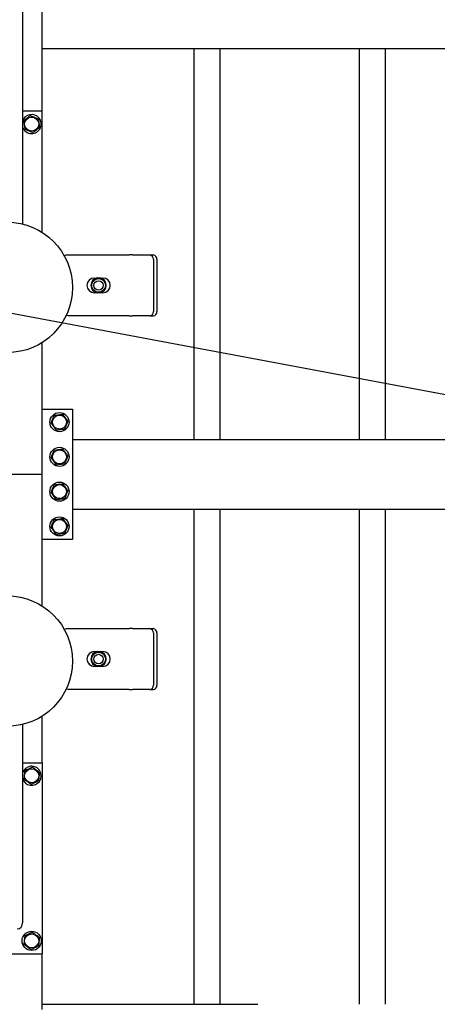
# Model space of a CAD drawing. Header units: millimetres. Extents: x 0 to 841, y 0 to 594.
# Tile 152 of 177: x 539 to 563, y 374 to 431. Entities that reach past the tile are written whole.
import ezdxf

# ---------------------------------------------------------------- set-up
doc = ezdxf.new("R2010")
doc.units = ezdxf.units.MM
doc.layers.add('NOTES', color=6, linetype='Continuous')
doc.layers.add('TRAIT-FORT', color=4, linetype='Continuous', lineweight=25)
doc.dimstyles.new('SLDDIMSTYLE2', dxfattribs={"dimtxt": 0.18, "dimasz": 1, "dimexe": 0, "dimexo": 0.0625, "dimgap": 0, "dimtad": 0, "dimtih": 1, "dimtoh": 1, "dimdec": 0, "dimrnd": 1e-09, "dimzin": 0, "dimdsep": 46, "dimtxsty": 'Standard', "dimblk1": 'DOT', "dimblk2": 'DOT', "dimsah": 1, "dimcen": 0.09, "dimadec": 0, "dimazin": 0, "dimtfac": 1, "dimtdec": 0, "dimtofl": 0, "dimtmove": 0, "dimatfit": 3, "dimldrblk": 'DOT', "dimfxl": 1, "dimfrac": 2, "dimtolj": 1, "dimtzin": 0, "dimarcsym": 0})

# ---------------------------------------------------------------- blocks, each defined once
blk = doc.blocks.new('_Dot')
at = {"color": 0, "linetype": 'ByBlock', "lineweight": -2}
blk.add_line((-0.5, 0), (-1, 0), dxfattribs=at)
at = {"color": 0, "linetype": 'ByBlock', "const_width": 0.5}
blk.add_lwpolyline([(-0.25, 0, 1), (0.25, 0, 1)], format="xyb", close=True, dxfattribs=at)

msp = doc.modelspace()

# ---------------------------------------------------------------- linework, layer by layer
at = {"layer": 'TRAIT-FORT', "color": 4, "linetype": 'Continuous', "lineweight": 25}
for p, q in [((539.537, 438.237), (539.537, 418.78)), ((540.662, 429.183), (540.662, 432.583)), ((540.662, 428.883), (540.662, 429.183)), ((540.662, 425.283), (540.662, 428.883)), ((540.662, 428.883), (578.662, 428.883)), ((549.412, 406.383), (549.412, 428.883)), ((550.912, 406.383), (550.912, 428.883)), ((558.912, 406.383), (558.912, 428.883)), ((560.412, 406.383), (560.412, 428.883)), ((540.662, 425.283), (539.537, 425.283)), ((540.662, 418.305), (540.662, 425.283)), ((542.161, 417.001), (545.661, 417.001)), ((545.861, 417.001), (545.661, 417.001)), ((545.861, 417.001), (546.85, 417.001)), ((546.85, 417.001), (547.05, 417.001)), ((547.067, 416.751), (547.067, 413.751)), ((547.267, 416.751), (547.267, 413.751)), ((543.661, 415.676), (543.788, 415.676)), ((543.775, 415.654), (543.822, 415.68)), ((543.822, 415.68), (543.827, 415.685)), ((543.822, 415.639), (543.822, 415.68)), ((543.827, 415.685), (543.838, 415.676)), ((543.838, 415.642), (543.838, 415.676)), ((543.984, 415.676), (543.995, 415.685)), ((543.984, 415.642), (543.984, 415.676)), ((543.995, 415.685), (543.999, 415.68)), ((543.999, 415.68), (543.999, 415.639)), ((543.999, 415.68), (544.046, 415.654)), ((544.033, 415.676), (544.161, 415.676)), ((543.788, 414.826), (543.661, 414.826)), ((543.822, 414.822), (543.775, 414.849)), ((543.822, 414.822), (543.822, 414.864)), ((543.827, 414.817), (543.822, 414.822)), ((543.838, 414.826), (543.827, 414.817)), ((543.838, 414.86), (543.838, 414.826)), ((543.984, 414.86), (543.984, 414.826)), ((543.995, 414.817), (543.984, 414.826)), ((543.999, 414.822), (543.995, 414.817)), ((543.999, 414.864), (543.999, 414.822)), ((544.046, 414.849), (543.999, 414.822)), ((544.161, 414.826), (544.033, 414.826)), ((545.661, 413.501), (542.161, 413.501)), ((545.661, 413.501), (545.861, 413.501)), ((546.85, 413.501), (545.861, 413.501)), ((546.85, 413.501), (547.05, 413.501)), ((540.662, 404.383), (540.662, 411.961)), ((540.662, 408.133), (542.412, 408.133)), ((542.412, 408.133), (542.412, 400.633)), ((542.412, 406.383), (576.912, 406.383)), ((536.962, 404.383), (540.362, 404.383)), ((540.362, 404.383), (540.662, 404.383)), ((540.362, 404.383), (540.662, 404.383)), ((540.662, 396.805), (540.662, 404.383)), ((542.412, 402.383), (576.912, 402.383)), ((549.412, 373.883), (549.412, 402.383)), ((550.912, 373.883), (550.912, 402.383)), ((558.912, 373.883), (558.912, 402.383)), ((560.412, 373.883), (560.412, 402.383)), ((542.412, 400.633), (540.662, 400.633)), ((542.161, 395.501), (545.661, 395.501)), ((545.861, 395.501), (545.661, 395.501)), ((545.861, 395.501), (546.85, 395.501)), ((546.85, 395.501), (547.05, 395.501)), ((547.067, 395.251), (547.067, 392.251)), ((547.267, 395.251), (547.267, 392.251)), ((543.661, 394.176), (543.788, 394.176)), ((543.775, 394.154), (543.822, 394.18)), ((543.822, 394.18), (543.827, 394.185)), ((543.822, 394.139), (543.822, 394.18)), ((543.827, 394.185), (543.838, 394.176)), ((543.838, 394.142), (543.838, 394.176)), ((543.984, 394.176), (543.995, 394.185)), ((543.984, 394.142), (543.984, 394.176)), ((543.995, 394.185), (543.999, 394.18)), ((543.999, 394.18), (543.999, 394.139)), ((543.999, 394.18), (544.046, 394.154)), ((544.033, 394.176), (544.161, 394.176)), ((543.788, 393.326), (543.661, 393.326)), ((543.822, 393.322), (543.775, 393.349)), ((543.822, 393.322), (543.822, 393.364)), ((543.827, 393.317), (543.822, 393.322)), ((543.838, 393.326), (543.827, 393.317)), ((543.838, 393.36), (543.838, 393.326)), ((543.984, 393.36), (543.984, 393.326)), ((543.995, 393.317), (543.984, 393.326)), ((543.999, 393.322), (543.995, 393.317)), ((543.999, 393.364), (543.999, 393.322)), ((544.046, 393.349), (543.999, 393.322)), ((544.161, 393.326), (544.033, 393.326)), ((545.661, 392.001), (542.161, 392.001)), ((545.661, 392.001), (545.861, 392.001)), ((546.85, 392.001), (545.861, 392.001)), ((546.85, 392.001), (547.05, 392.001)), ((540.662, 387.783), (540.662, 390.461)), ((539.537, 389.987), (539.537, 378.578)), ((539.537, 387.783), (540.662, 387.783)), ((540.662, 387.783), (540.662, 376.783)), ((536.662, 376.783), (540.662, 376.783)), ((540.662, 373.883), (540.662, 376.783)), ((540.662, 373.883), (553.062, 373.883)), ((540.662, 373.583), (540.662, 373.883))]:
    msp.add_line(p, q, dxfattribs=at)
at = {"layer": 'TRAIT-FORT', "color": 4, "linetype": 'Continuous', "lineweight": 25, "flags": 128}
for points in [[(542.161, 413.501), (542.063, 413.511), (542.043, 413.515)], [(542.161, 392.001), (542.063, 392.011), (542.038, 392.016)]]:
    msp.add_lwpolyline(points, dxfattribs=at)
at = {"layer": 'TRAIT-FORT', "color": 4, "linetype": 'Continuous', "lineweight": 25}
for centre, radius in [((540.062, 424.533), 0.404), ((538.662, 415.133), 3.75), ((543.911, 415.251), 0.397), ((543.911, 415.251), 0.272), ((541.662, 407.383), 0.55), ((541.662, 407.383), 0.404), ((541.662, 405.383), 0.55), ((541.662, 405.383), 0.404), ((541.662, 403.383), 0.55), ((541.662, 403.383), 0.404), ((541.662, 401.383), 0.55), ((541.662, 401.383), 0.404), ((538.662, 393.633), 3.75), ((543.911, 393.751), 0.397), ((543.911, 393.751), 0.272), ((540.062, 387.033), 0.404), ((540.062, 377.533), 0.55), ((540.062, 377.533), 0.404)]:
    msp.add_circle(centre, radius, dxfattribs=at)
for centre, radius, start, end in [((540.062, 424.533), 0.55, 337.4773, 162.6586), ((540.062, 424.533), 0.55, 197.3414, 337.4773), ((542.161, 416.501), 0.5, 90, 116.2123), ((546.832, 416.767), 0.235, 356.1887, 85.5981), ((547.032, 416.767), 0.235, 356.1887, 85.5981), ((543.661, 415.251), 0.425, 90, 270), ((543.911, 415.251), 0.442, 100.9664, 259.0336), ((543.911, 415.251), 0.425, 108.5751, 251.4249), ((543.911, 415.251), 0.442, 280.9664, 79.0336), ((543.911, 415.251), 0.425, 288.5751, 71.4249), ((544.161, 415.251), 0.425, 270, 90), ((546.832, 413.735), 0.235, 274.4019, 3.8113), ((547.032, 413.735), 0.235, 274.4019, 3.8113), ((542.161, 395.001), 0.5, 90, 116.943), ((546.832, 395.267), 0.235, 356.1887, 85.5981), ((547.032, 395.267), 0.235, 356.1887, 85.5981), ((543.661, 393.751), 0.425, 90, 270), ((543.911, 393.751), 0.442, 100.9664, 259.0336), ((543.911, 393.751), 0.425, 108.5751, 251.4249), ((543.911, 393.751), 0.442, 280.9664, 79.0336), ((543.911, 393.751), 0.425, 288.5751, 71.4249), ((544.161, 393.751), 0.425, 270, 90), ((546.832, 392.235), 0.235, 274.4019, 3.8113), ((547.032, 392.235), 0.235, 274.4019, 3.8113), ((540.062, 387.033), 0.55, 324.3948, 162.6586), ((540.062, 387.033), 0.55, 197.3414, 324.3948)]:
    msp.add_arc(centre, radius, start, end, dxfattribs=at)
msp.add_ellipse((539.237, 378.578), major_axis=(0, -0.353), ratio=0.850615, start_param=0, end_param=1.570796, dxfattribs=at)
for points, knots in [([(540.001, 425.02), (539.967, 424.994), (539.899, 424.942), (539.797, 424.866), (539.7, 424.792), (539.64, 424.747), (539.61, 424.724)], [0, 0, 0, 0, 0.2646049, 0.5349477, 0.7653431, 1, 1, 1, 1]), ([(540.001, 425.02), (540.041, 425.004), (540.12, 424.97), (540.238, 424.92), (540.35, 424.873), (540.419, 424.844), (540.454, 424.829)], [0, 0, 0, 0, 0.264605, 0.534948, 0.765343, 1, 1, 1, 1]), ([(539.61, 424.724), (539.618, 424.662), (539.63, 424.56), (539.649, 424.411), (539.661, 424.311), (539.669, 424.254), (539.671, 424.237)], [0, 0, 0, 0, 0.385549, 0.637642, 0.896546, 1, 1, 1, 1]), ([(540.454, 424.829), (540.461, 424.767), (540.474, 424.665), (540.492, 424.516), (540.505, 424.416), (540.512, 424.359), (540.514, 424.342)], [0, 0, 0, 0, 0.385549, 0.637642, 0.896546, 1, 1, 1, 1]), ([(540.123, 424.046), (540.083, 424.063), (540.004, 424.096), (539.887, 424.146), (539.774, 424.193), (539.705, 424.222), (539.671, 424.237)], [0, 0, 0, 0, 0.2646049, 0.5349477, 0.7653431, 1, 1, 1, 1]), ([(540.123, 424.046), (540.157, 424.072), (540.225, 424.124), (540.327, 424.201), (540.424, 424.274), (540.484, 424.319), (540.514, 424.342)], [0, 0, 0, 0, 0.264605, 0.534948, 0.765343, 1, 1, 1, 1]), ([(543.775, 415.654), (543.767, 415.645), (543.753, 415.63), (543.741, 415.601), (543.736, 415.59)], [0, 0, 0, 0, 0.593144, 1, 1, 1, 1]), ([(543.838, 415.676), (543.839, 415.676), (543.842, 415.676), (543.856, 415.677), (543.876, 415.678), (543.896, 415.679), (543.915, 415.679), (543.935, 415.679), (543.957, 415.677), (543.974, 415.676), (543.982, 415.676), (543.983, 415.676), (543.984, 415.676)], [0, 0, 0, 0, 0.112459, 0.224891, 0.338077, 0.451935, 0.500009, 0.61321, 0.72639, 0.840088, 0.953755, 1, 1, 1, 1]), ([(544.046, 415.654), (544.054, 415.645), (544.065, 415.635), (544.075, 415.613), (544.077, 415.608)], [0, 0, 0, 0, 0.7627548, 1, 1, 1, 1]), ([(543.775, 414.849), (543.767, 414.857), (543.757, 414.866), (543.748, 414.886), (543.747, 414.89)], [0, 0, 0, 0, 0.8279596, 1, 1, 1, 1]), ([(543.984, 414.826), (543.982, 414.826), (543.979, 414.827), (543.965, 414.826), (543.945, 414.824), (543.926, 414.823), (543.906, 414.823), (543.886, 414.824), (543.864, 414.825), (543.848, 414.826), (543.84, 414.827), (543.838, 414.826), (543.838, 414.826)], [0, 0, 0, 0, 0.112459, 0.224891, 0.338077, 0.451935, 0.500009, 0.61321, 0.72639, 0.840088, 0.953755, 1, 1, 1, 1]), ([(544.046, 414.849), (544.054, 414.857), (544.066, 414.868), (544.075, 414.89), (544.078, 414.895)], [0, 0, 0, 0, 0.753414, 1, 1, 1, 1]), ([(541.175, 407.322), (541.192, 407.362), (541.225, 407.441), (541.275, 407.559), (541.322, 407.671), (541.351, 407.74), (541.366, 407.775)], [0, 0, 0, 0, 0.264605, 0.534948, 0.765343, 1, 1, 1, 1]), ([(541.366, 407.775), (541.428, 407.782), (541.531, 407.795), (541.679, 407.814), (541.779, 407.826), (541.837, 407.833), (541.853, 407.835)], [0, 0, 0, 0, 0.385549, 0.637642, 0.896546, 1, 1, 1, 1]), ([(542.149, 407.444), (542.123, 407.478), (542.071, 407.546), (541.994, 407.648), (541.921, 407.745), (541.876, 407.805), (541.853, 407.835)], [0, 0, 0, 0, 0.264605, 0.534948, 0.765343, 1, 1, 1, 1]), ([(542.149, 407.444), (542.132, 407.404), (542.099, 407.325), (542.049, 407.208), (542.002, 407.095), (541.973, 407.026), (541.958, 406.992)], [0, 0, 0, 0, 0.264605, 0.534948, 0.765343, 1, 1, 1, 1]), ([(541.175, 407.322), (541.201, 407.289), (541.253, 407.22), (541.33, 407.118), (541.403, 407.021), (541.448, 406.961), (541.471, 406.931)], [0, 0, 0, 0, 0.264605, 0.534948, 0.765343, 1, 1, 1, 1]), ([(541.471, 406.931), (541.533, 406.939), (541.635, 406.952), (541.784, 406.97), (541.884, 406.982), (541.942, 406.99), (541.958, 406.992)], [0, 0, 0, 0, 0.3855495, 0.6376419, 0.8965462, 1, 1, 1, 1]), ([(541.175, 405.322), (541.192, 405.362), (541.225, 405.441), (541.275, 405.559), (541.322, 405.671), (541.351, 405.74), (541.366, 405.775)], [0, 0, 0, 0, 0.264605, 0.534948, 0.765343, 1, 1, 1, 1]), ([(541.366, 405.775), (541.428, 405.782), (541.531, 405.795), (541.679, 405.814), (541.779, 405.826), (541.837, 405.833), (541.853, 405.835)], [0, 0, 0, 0, 0.385549, 0.637642, 0.896546, 1, 1, 1, 1]), ([(542.149, 405.444), (542.123, 405.478), (542.071, 405.546), (541.994, 405.648), (541.921, 405.745), (541.876, 405.805), (541.853, 405.835)], [0, 0, 0, 0, 0.264605, 0.534948, 0.765343, 1, 1, 1, 1]), ([(541.175, 405.322), (541.201, 405.289), (541.253, 405.22), (541.33, 405.118), (541.403, 405.021), (541.448, 404.961), (541.471, 404.931)], [0, 0, 0, 0, 0.264605, 0.534948, 0.765343, 1, 1, 1, 1]), ([(542.149, 405.444), (542.132, 405.404), (542.099, 405.325), (542.049, 405.208), (542.002, 405.095), (541.973, 405.026), (541.958, 404.992)], [0, 0, 0, 0, 0.264605, 0.534948, 0.765343, 1, 1, 1, 1]), ([(541.471, 404.931), (541.533, 404.939), (541.635, 404.952), (541.784, 404.97), (541.884, 404.982), (541.942, 404.99), (541.958, 404.992)], [0, 0, 0, 0, 0.3855495, 0.6376419, 0.8965462, 1, 1, 1, 1]), ([(541.175, 403.322), (541.192, 403.362), (541.225, 403.441), (541.275, 403.559), (541.322, 403.671), (541.351, 403.74), (541.366, 403.775)], [0, 0, 0, 0, 0.264605, 0.534948, 0.765343, 1, 1, 1, 1]), ([(541.366, 403.775), (541.428, 403.782), (541.531, 403.795), (541.679, 403.814), (541.779, 403.826), (541.837, 403.833), (541.853, 403.835)], [0, 0, 0, 0, 0.385549, 0.637642, 0.896546, 1, 1, 1, 1]), ([(542.149, 403.444), (542.123, 403.478), (542.071, 403.546), (541.994, 403.648), (541.921, 403.745), (541.876, 403.805), (541.853, 403.835)], [0, 0, 0, 0, 0.264605, 0.534948, 0.765343, 1, 1, 1, 1]), ([(542.149, 403.444), (542.132, 403.404), (542.099, 403.325), (542.049, 403.208), (542.002, 403.095), (541.973, 403.026), (541.958, 402.992)], [0, 0, 0, 0, 0.264605, 0.534948, 0.765343, 1, 1, 1, 1]), ([(541.175, 403.322), (541.201, 403.289), (541.253, 403.22), (541.33, 403.118), (541.403, 403.021), (541.448, 402.961), (541.471, 402.931)], [0, 0, 0, 0, 0.264605, 0.534948, 0.765343, 1, 1, 1, 1]), ([(541.471, 402.931), (541.533, 402.939), (541.635, 402.952), (541.784, 402.97), (541.884, 402.982), (541.942, 402.99), (541.958, 402.992)], [0, 0, 0, 0, 0.3855495, 0.6376419, 0.8965462, 1, 1, 1, 1]), ([(541.175, 401.322), (541.192, 401.362), (541.225, 401.441), (541.275, 401.559), (541.322, 401.671), (541.351, 401.74), (541.366, 401.775)], [0, 0, 0, 0, 0.264605, 0.534948, 0.765343, 1, 1, 1, 1]), ([(541.366, 401.775), (541.428, 401.782), (541.531, 401.795), (541.679, 401.814), (541.779, 401.826), (541.837, 401.833), (541.853, 401.835)], [0, 0, 0, 0, 0.385549, 0.637642, 0.896546, 1, 1, 1, 1]), ([(542.149, 401.444), (542.123, 401.478), (542.071, 401.546), (541.994, 401.648), (541.921, 401.745), (541.876, 401.805), (541.853, 401.835)], [0, 0, 0, 0, 0.264605, 0.534948, 0.765343, 1, 1, 1, 1]), ([(541.175, 401.322), (541.201, 401.289), (541.253, 401.22), (541.33, 401.118), (541.403, 401.021), (541.448, 400.961), (541.471, 400.931)], [0, 0, 0, 0, 0.264605, 0.534948, 0.765343, 1, 1, 1, 1]), ([(542.149, 401.444), (542.132, 401.404), (542.099, 401.325), (542.049, 401.208), (542.002, 401.095), (541.973, 401.026), (541.958, 400.992)], [0, 0, 0, 0, 0.264605, 0.534948, 0.765343, 1, 1, 1, 1]), ([(541.471, 400.931), (541.533, 400.939), (541.635, 400.952), (541.784, 400.97), (541.884, 400.982), (541.942, 400.99), (541.958, 400.992)], [0, 0, 0, 0, 0.3855495, 0.6376419, 0.8965462, 1, 1, 1, 1]), ([(543.775, 394.154), (543.767, 394.145), (543.753, 394.13), (543.741, 394.101), (543.736, 394.09)], [0, 0, 0, 0, 0.593144, 1, 1, 1, 1]), ([(543.838, 394.176), (543.839, 394.176), (543.842, 394.176), (543.856, 394.177), (543.876, 394.178), (543.896, 394.179), (543.915, 394.179), (543.935, 394.179), (543.957, 394.177), (543.974, 394.176), (543.982, 394.176), (543.983, 394.176), (543.984, 394.176)], [0, 0, 0, 0, 0.112459, 0.224891, 0.338077, 0.451935, 0.500009, 0.61321, 0.72639, 0.840088, 0.953755, 1, 1, 1, 1]), ([(544.046, 394.154), (544.054, 394.145), (544.065, 394.135), (544.075, 394.113), (544.077, 394.108)], [0, 0, 0, 0, 0.7627548, 1, 1, 1, 1]), ([(543.775, 393.349), (543.767, 393.357), (543.757, 393.366), (543.748, 393.386), (543.747, 393.39)], [0, 0, 0, 0, 0.8279596, 1, 1, 1, 1]), ([(543.984, 393.326), (543.982, 393.326), (543.979, 393.327), (543.965, 393.326), (543.945, 393.324), (543.926, 393.323), (543.906, 393.323), (543.886, 393.324), (543.864, 393.325), (543.848, 393.326), (543.84, 393.327), (543.838, 393.326), (543.838, 393.326)], [0, 0, 0, 0, 0.112459, 0.224891, 0.338077, 0.451935, 0.500009, 0.61321, 0.72639, 0.840088, 0.953755, 1, 1, 1, 1]), ([(544.046, 393.349), (544.054, 393.357), (544.066, 393.368), (544.075, 393.39), (544.078, 393.395)], [0, 0, 0, 0, 0.753414, 1, 1, 1, 1]), ([(539.665, 387.321), (539.658, 387.259), (539.648, 387.157), (539.632, 387.008), (539.622, 386.907), (539.616, 386.85), (539.614, 386.833)], [0, 0, 0, 0, 0.3855495, 0.6376419, 0.8965462, 1, 1, 1, 1]), ([(540.113, 387.521), (540.074, 387.504), (539.996, 387.469), (539.879, 387.417), (539.768, 387.367), (539.699, 387.337), (539.665, 387.321)], [0, 0, 0, 0, 0.2646049, 0.5349477, 0.7653431, 1, 1, 1, 1]), ([(540.113, 387.521), (540.148, 387.496), (540.217, 387.446), (540.321, 387.371), (540.419, 387.299), (540.48, 387.255), (540.51, 387.233)], [0, 0, 0, 0, 0.264605, 0.534948, 0.765343, 1, 1, 1, 1]), ([(540.51, 387.233), (540.504, 387.171), (540.493, 387.068), (540.477, 386.919), (540.467, 386.819), (540.461, 386.761), (540.459, 386.745)], [0, 0, 0, 0, 0.385549, 0.637642, 0.896546, 1, 1, 1, 1]), ([(540.011, 386.545), (539.976, 386.57), (539.907, 386.621), (539.803, 386.696), (539.705, 386.767), (539.644, 386.811), (539.614, 386.833)], [0, 0, 0, 0, 0.264605, 0.534948, 0.765343, 1, 1, 1, 1]), ([(540.011, 386.545), (540.05, 386.562), (540.128, 386.597), (540.245, 386.649), (540.356, 386.699), (540.425, 386.729), (540.459, 386.745)], [0, 0, 0, 0, 0.264605, 0.534948, 0.765343, 1, 1, 1, 1]), ([(540.113, 378.021), (540.074, 378.004), (539.996, 377.969), (539.879, 377.917), (539.768, 377.867), (539.699, 377.837), (539.665, 377.821)], [0, 0, 0, 0, 0.2646049, 0.5349477, 0.7653431, 1, 1, 1, 1]), ([(540.113, 378.021), (540.148, 377.996), (540.217, 377.946), (540.321, 377.871), (540.419, 377.799), (540.48, 377.755), (540.51, 377.733)], [0, 0, 0, 0, 0.264605, 0.534948, 0.765343, 1, 1, 1, 1]), ([(539.665, 377.821), (539.658, 377.759), (539.648, 377.657), (539.632, 377.508), (539.622, 377.407), (539.616, 377.35), (539.614, 377.333)], [0, 0, 0, 0, 0.3855495, 0.6376419, 0.8965462, 1, 1, 1, 1]), ([(540.51, 377.733), (540.504, 377.671), (540.493, 377.568), (540.477, 377.419), (540.467, 377.319), (540.461, 377.261), (540.459, 377.245)], [0, 0, 0, 0, 0.385549, 0.637642, 0.896546, 1, 1, 1, 1]), ([(540.011, 377.045), (539.976, 377.07), (539.907, 377.121), (539.803, 377.196), (539.705, 377.267), (539.644, 377.311), (539.614, 377.333)], [0, 0, 0, 0, 0.264605, 0.534948, 0.765343, 1, 1, 1, 1]), ([(540.011, 377.045), (540.05, 377.062), (540.128, 377.097), (540.245, 377.149), (540.356, 377.199), (540.425, 377.229), (540.459, 377.245)], [0, 0, 0, 0, 0.264605, 0.534948, 0.765343, 1, 1, 1, 1])]:
    msp.add_open_spline(points, degree=3, knots=knots, dxfattribs=at)

# ---------------------------------------------------------------- leaders
at = {"layer": 'NOTES', "color": 211}
msp.add_leader([(577.555, 406.388), (467.547, 426.989)], dimstyle='SLDDIMSTYLE2', dxfattribs=at)

doc.saveas('drawing.dxf')
